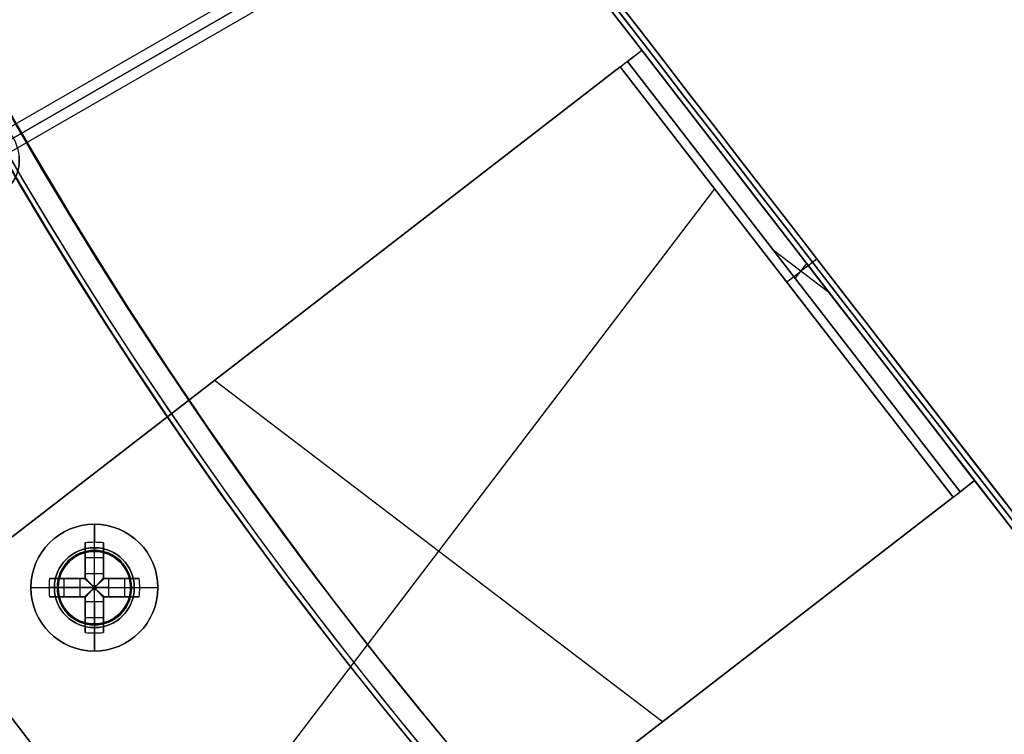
# Model space of a CAD drawing. Header units: millimetres. Extents: x -83 to 676, y -83 to 676.
# Tile 91 of 256: x 88 to 142, y 143 to 182. Entities that reach past the tile are written whole.
import ezdxf

# ---------------------------------------------------------------- set-up
doc = ezdxf.new("R2010")
doc.units = ezdxf.units.MM
doc.header["$MEASUREMENT"] = 0
doc.layers.add('IGES level 0', color=7, linetype='Continuous', true_color=0xff7878)

msp = doc.modelspace()

# ---------------------------------------------------------------- linework, layer by layer
at = {"layer": 'IGES level 0', "color": 254, "true_color": 0xcad1ee}
for p, q in [((259.827, 276.02, 469.876), (72.142, 167.66, 94.506)), ((72.892, 167.4, 94.206), (260.577, 275.76, 469.576)), ((260.577, 275.76, 469.576), (72.892, 167.4, 94.206)), ((259.677, 275.24, 470.176), (71.992, 166.88, 94.806)), ((71.992, 166.88, 94.806), (259.677, 275.24, 470.176)), ((260.427, 274.98, 469.876), (72.742, 166.62, 94.506)), ((121.17, 179.948, 8), (121.961, 180.559, 8)), ((121.17, 179.948, 28), (121.961, 180.559, 28)), ((121.961, 180.559, 8), (121.961, 180.559, 46.5)), ((82.4, 149.983, 47), (120.775, 179.642, 47)), ((120.775, 179.642, 48), (82.4, 149.983, 48)), ((121.17, 179.948, 46.5), (121.17, 179.948, 8)), ((102.181, 165.271, 48), (102.181, 165.271, 47)), ((140.307, 156.822, 8), (139.516, 156.211, 8)), ((139.516, 156.211, 28), (140.307, 156.822, 28)), ((140.307, 156.822, 46.5), (140.307, 156.822, 8)), ((139.12, 155.905, 47), (100.746, 126.246, 47)), ((100.746, 126.246, 48), (139.12, 155.905, 48)), ((139.516, 156.211, 8), (139.516, 156.211, 46.5)), ((92.305, 152.851, 47), (92.305, 152.851, 45.8)), ((93, 152.51, 47), (93, 152.51, 48)), ((93, 152.51, 48), (93, 152.51, 47)), ((90.197, 152.131, 48), (90.197, 152.131, 47)), ((89.856, 151.437, 45.8), (89.856, 151.437, 47)), ((89.856, 151.437, 47), (89.856, 151.437, 45.8)), ((93.719, 150.401, 47), (93.719, 150.401, 45.8)), ((93.719, 150.401, 45.8), (93.719, 150.401, 47)), ((82.4, 149.983, 48), (100.746, 126.246, 48)), ((100.746, 126.246, 47), (82.4, 149.983, 47)), ((82.4, 149.983, 47.5), (100.746, 126.246, 47.5)), ((90.576, 149.328, 48), (90.576, 149.328, 47)), ((90.576, 149.328, 47), (90.576, 149.328, 48)), ((93.379, 149.707, 48), (93.379, 149.707, 47)), ((91.27, 148.987, 47), (91.27, 148.987, 45.8))]:
    msp.add_line(p, q, dxfattribs=at)
at = {"layer": 'IGES level 0', "color": 6, "true_color": 0xff00ff}
for p, q in [((76.097, 239.901, -6), (186.172, 97.481, -6)), ((76.572, 240.268, -6), (186.646, 97.848, -6)), ((131.134, 168.691, -133.5), (131.609, 169.058, -133.5)), ((131.134, 168.691, 121.5), (131.609, 169.058, 121.5)), ((131.609, 169.058, -133.5), (131.609, 169.058, 121.5)), ((131.134, 168.691, -133.5), (131.134, 168.691, 121.5))]:
    msp.add_line(p, q, dxfattribs=at)
at = {"layer": 'IGES level 0', "color": 70, "true_color": 0x66ff00}
for p, q in [((121.17, 179.948, 8), (121.961, 180.559, 8)), ((140.307, 156.822, 8), (121.961, 180.559, 8)), ((121.961, 180.559, 8), (121.961, 180.559, 46.5)), ((121.961, 180.559, 46.5), (140.307, 156.822, 46.5)), ((121.961, 180.559, 27.25), (140.307, 156.822, 27.25)), ((140.307, 156.822, 46.5), (121.961, 180.559, 46.5)), ((121.961, 180.559, 8), (140.307, 156.822, 8)), ((120.775, 179.642, 48), (82.4, 149.983, 48)), ((120.775, 179.642, 47), (82.4, 149.983, 47)), ((120.775, 179.642, 48), (139.12, 155.905, 48)), ((139.12, 155.905, 48), (120.775, 179.642, 48)), ((120.775, 179.642, 47), (139.12, 155.905, 47)), ((139.12, 155.905, 47), (120.775, 179.642, 47)), ((139.516, 156.211, 8), (121.17, 179.948, 8)), ((121.17, 179.948, 8), (121.17, 179.948, 46.5)), ((121.17, 179.948, 46.5), (139.516, 156.211, 46.5)), ((139.516, 156.211, 8), (121.17, 179.948, 8)), ((121.17, 179.948, 27.25), (139.516, 156.211, 27.25)), ((139.516, 156.211, 46.5), (121.17, 179.948, 46.5)), ((125.974, 172.915, 48), (95.547, 132.973, 48)), ((125.974, 172.915, 47), (95.547, 132.973, 47)), ((129.202, 169.556, 8), (132.275, 167.214, 8)), ((130.425, 167.973, 8), (131.052, 168.797, 8)), ((131.134, 168.691, 8), (131.134, 168.691, 46.5)), ((130.343, 168.079, 8), (130.343, 168.079, 46.5)), ((98.407, 162.355, 48), (123.113, 143.534, 48)), ((98.407, 162.355, 47), (123.113, 143.534, 47)), ((140.307, 156.822, 8), (139.516, 156.211, 8)), ((140.307, 156.822, 46.5), (140.307, 156.822, 8)), ((100.746, 126.246, 48), (139.12, 155.905, 48)), ((100.746, 126.246, 47), (139.12, 155.905, 47)), ((139.516, 156.211, 46.5), (139.516, 156.211, 8)), ((82.4, 149.983, 48), (100.746, 126.246, 48)), ((82.4, 149.983, 47), (100.746, 126.246, 47))]:
    msp.add_line(p, q, dxfattribs=at)
at = {"layer": 'IGES level 0', "color": 1, "true_color": 0xff0808}
for p, q in [((91.788, 153.119, 48), (91.788, 154.419, 48)), ((91.288, 151.705, 48.463), (91.288, 153.394, 50.13)), ((91.288, 153.394, 50.13), (91.288, 151.705, 48.463)), ((91.788, 151.705, 48.463), (91.788, 153.419, 50.155)), ((92.288, 153.394, 50.13), (92.288, 151.705, 48.463)), ((92.288, 151.705, 48.463), (92.288, 153.394, 50.13)), ((91.288, 151.419, 49.699), (91.288, 152.957, 49.699)), ((91.288, 152.575, 49.322), (92.288, 152.575, 49.322)), ((91.788, 152.919, 47.8), (91.788, 152.919, 40)), ((91.788, 148.919, 40), (91.788, 152.919, 40)), ((91.788, 152.919, 40), (91.788, 152.919, 47.8)), ((92.288, 152.957, 49.699), (92.288, 151.419, 49.699)), ((91.288, 152.406, 49.155), (91.288, 152.406, 50.83)), ((92.288, 152.406, 49.155), (92.288, 152.406, 50.83)), ((91.288, 151.705, 48.463), (92.288, 151.705, 48.463)), ((91.288, 151.705, 48.463), (92.288, 151.705, 48.463)), ((88.288, 150.919, 48), (89.588, 150.919, 48)), ((91.001, 150.919, 48.463), (89.288, 150.919, 50.155)), ((89.313, 151.419, 50.13), (91.001, 151.419, 48.463)), ((91.001, 151.419, 48.463), (89.313, 151.419, 50.13)), ((89.75, 151.419, 49.699), (91.288, 151.419, 49.699)), ((89.788, 150.919, 47.8), (89.788, 150.919, 40)), ((89.788, 150.919, 40), (93.788, 150.919, 40)), ((90.132, 150.419, 49.322), (90.132, 151.419, 49.322)), ((90.3, 151.419, 49.155), (90.3, 151.419, 50.83)), ((91.001, 150.419, 48.463), (91.001, 151.419, 48.463)), ((91.001, 150.419, 48.463), (91.001, 151.419, 48.463)), ((91.288, 151.419, 51.128), (91.288, 151.419, 48.27)), ((91.288, 151.419, 48.27), (91.288, 151.419, 51.128)), ((91.885, 151.017, 48.18), (91.69, 151.017, 48.18)), ((91.69, 151.017, 48.18), (91.69, 150.821, 48.18)), ((91.69, 151.017, 48.18), (91.69, 150.821, 48.18)), ((91.885, 151.017, 48.18), (91.69, 151.017, 48.18)), ((91.69, 150.919, 48.18), (91.885, 150.919, 48.18)), ((91.788, 151.017, 48.18), (91.788, 150.821, 48.18)), ((91.885, 150.821, 48.18), (91.885, 151.017, 48.18)), ((91.885, 150.821, 48.18), (91.885, 151.017, 48.18)), ((92.288, 151.419, 51.128), (92.288, 151.419, 48.27)), ((92.288, 151.419, 49.699), (93.826, 151.419, 49.699)), ((92.288, 151.419, 48.27), (92.288, 151.419, 51.128)), ((92.574, 151.419, 48.463), (94.262, 151.419, 50.13)), ((92.574, 151.419, 48.463), (92.574, 150.419, 48.463)), ((94.262, 151.419, 50.13), (92.574, 151.419, 48.463)), ((92.574, 151.419, 48.463), (92.574, 150.419, 48.463)), ((92.574, 150.919, 48.463), (94.288, 150.919, 50.155)), ((93.275, 151.419, 49.155), (93.275, 151.419, 50.83)), ((93.444, 151.419, 49.322), (93.444, 150.419, 49.322)), ((93.788, 150.919, 47.8), (93.788, 150.919, 40)), ((93.988, 150.919, 48), (95.288, 150.919, 48)), ((91.001, 150.419, 48.463), (89.313, 150.419, 50.13)), ((89.313, 150.419, 50.13), (91.001, 150.419, 48.463)), ((91.288, 150.419, 49.699), (89.75, 150.419, 49.699)), ((90.3, 150.419, 49.155), (90.3, 150.419, 50.83)), ((91.288, 150.419, 51.128), (91.288, 150.419, 48.27)), ((91.288, 150.419, 48.27), (91.288, 150.419, 51.128)), ((91.288, 148.881, 49.699), (91.288, 150.419, 49.699)), ((91.69, 150.821, 48.18), (91.885, 150.821, 48.18)), ((91.69, 150.821, 48.18), (91.885, 150.821, 48.18)), ((92.288, 150.419, 51.128), (92.288, 150.419, 48.27)), ((92.288, 150.419, 49.699), (92.288, 148.881, 49.699)), ((92.288, 150.419, 48.27), (92.288, 150.419, 51.128)), ((93.826, 150.419, 49.699), (92.288, 150.419, 49.699)), ((94.262, 150.419, 50.13), (92.574, 150.419, 48.463)), ((92.574, 150.419, 48.463), (94.262, 150.419, 50.13)), ((93.275, 150.419, 49.155), (93.275, 150.419, 50.83)), ((91.288, 148.444, 50.13), (91.288, 150.133, 48.463)), ((92.288, 150.133, 48.463), (91.288, 150.133, 48.463)), ((91.288, 150.133, 48.463), (91.288, 148.444, 50.13)), ((92.288, 150.133, 48.463), (91.288, 150.133, 48.463)), ((91.788, 150.133, 48.463), (91.788, 148.419, 50.155)), ((92.288, 150.133, 48.463), (92.288, 148.444, 50.13)), ((92.288, 148.444, 50.13), (92.288, 150.133, 48.463)), ((91.288, 149.432, 49.155), (91.288, 149.432, 50.83)), ((92.288, 149.263, 49.322), (91.288, 149.263, 49.322)), ((92.288, 149.432, 49.155), (92.288, 149.432, 50.83)), ((91.788, 148.919, 40), (91.788, 148.919, 47.8)), ((91.788, 148.919, 47.8), (91.788, 148.919, 40)), ((91.788, 147.419, 48), (91.788, 148.719, 48))]:
    msp.add_line(p, q, dxfattribs=at)
at = {"layer": 'IGES level 0', "color": 153, "true_color": 0x5393cf}
for centre, radius in [((296.5, 296.5), 296.5), ((296.5, 296.5, -1.2), 296.5), ((296.5, 296.5), 241), ((296.5, 296.5, -1.2), 241)]:
    msp.add_circle(centre, radius, dxfattribs=at)
at = {"layer": 'IGES level 0'}
for centre, radius in [((296.5, 296.5, 47), 296.5), ((296.5, 296.5), 296.5), ((296.5, 296.5, 47), 295.3), ((296.5, 296.5), 295.3)]:
    msp.add_circle(centre, radius, dxfattribs=at)
at = {"layer": 'IGES level 0', "color": 124, "true_color": 0x1aa180}
for centre, radius in [((296.5, 296.5, 47), 295), ((296.5, 296.5, 45.8), 295), ((296.5, 296.5, 47), 242.5), ((296.5, 296.5, 45.8), 242.5), ((91.788, 150.919, 47), 2), ((91.788, 150.919, 45.8), 2)]:
    msp.add_circle(centre, radius, dxfattribs=at)
at = {"layer": 'IGES level 0', "color": 31, "true_color": 0xffba87}
for centre, radius in [((296.5, 296.5), 242.2), ((296.5, 296.5, 47), 242.2), ((296.5, 296.5), 241), ((296.5, 296.5, 47), 241)]:
    msp.add_circle(centre, radius, dxfattribs=at)
at = {"layer": 'IGES level 0', "color": 254, "true_color": 0xcad1ee, "extrusion": (0.433013, 0.25, 0.866025)}
msp.add_circle((108.527, -79.452, 185.437), 2.25, dxfattribs=at)
at = {"layer": 'IGES level 0', "color": 1, "true_color": 0xff0808}
for centre, radius in [((91.788, 150.919, 48), 3.5), ((91.788, 150.919, 48), 2.2), ((91.788, 150.919, 40), 2)]:
    msp.add_circle(centre, radius, dxfattribs=at)
at = {"layer": 'IGES level 0', "color": 70, "true_color": 0x66ff00}
for centre in [(91.788, 150.919, 48), (91.788, 150.919, 47)]:
    msp.add_circle(centre, 2, dxfattribs=at)
at = {"layer": 'IGES level 0'}
for centre, radius, start, end in [((296.5, 296.5), 296.5, 45, 225), ((296.5, 296.5, 47), 296.5, 45, 225), ((296.5, 296.5, 23.5), 296.5, 45, 225), ((296.5, 296.5, 47), 295.3, 45, 225), ((296.5, 296.5), 295.3, 45, 225), ((296.5, 296.5, 23.5), 295.3, 45, 225), ((296.5, 296.5), 296.5, 225, 45), ((296.5, 296.5, 47), 296.5, 225, 45), ((296.5, 296.5, 23.5), 296.5, 225, 45), ((296.5, 296.5, 47), 295.3, 225, 45), ((296.5, 296.5), 295.3, 225, 45), ((296.5, 296.5, 23.5), 295.3, 225, 45)]:
    msp.add_arc(centre, radius, start, end, dxfattribs=at)
at = {"layer": 'IGES level 0', "color": 31, "true_color": 0xffba87}
for centre, radius, start, end in [((296.5, 296.5), 242.2, 315, 135), ((296.5, 296.5, 47), 242.2, 315, 135), ((296.5, 296.5, 23.5), 242.2, 315, 135), ((296.5, 296.5, 47), 241, 315, 135), ((296.5, 296.5), 241, 315, 135), ((296.5, 296.5, 23.5), 241, 315, 135), ((296.5, 296.5), 242.2, 135, 315), ((296.5, 296.5, 47), 242.2, 135, 315), ((296.5, 296.5, 23.5), 242.2, 135, 315), ((296.5, 296.5, 47), 241, 135, 315), ((296.5, 296.5), 241, 135, 315), ((296.5, 296.5, 23.5), 241, 135, 315)]:
    msp.add_arc(centre, radius, start, end, dxfattribs=at)
at = {"layer": 'IGES level 0', "color": 153, "true_color": 0x5393cf}
for centre, radius in [((296.5, 296.5, -1.2), 296.5), ((296.5, 296.5), 296.5), ((296.5, 296.5, -0.6), 296.5), ((296.5, 296.5, -1.2), 241), ((296.5, 296.5), 241), ((296.5, 296.5, -0.6), 241)]:
    msp.add_arc(centre, radius, 165, 345, dxfattribs=at)
at = {"layer": 'IGES level 0', "color": 124, "true_color": 0x1aa180}
for centre, radius in [((296.5, 296.5, 45.8), 295), ((296.5, 296.5, 47), 295), ((296.5, 296.5, 46.4), 295), ((296.5, 296.5, 45.8), 242.5), ((296.5, 296.5, 47), 242.5), ((296.5, 296.5, 46.4), 242.5)]:
    msp.add_arc(centre, radius, 165, 345, dxfattribs=at)
at = {"layer": 'IGES level 0', "color": 6, "true_color": 0xff00ff, "extrusion": (0.791224, 0.611527, 7.07385e-15)}
msp.add_arc((53.28, -43.5, 206.916), 90, 180, 0, dxfattribs=at)
at = {"layer": 'IGES level 0', "color": 6, "true_color": 0xff00ff, "extrusion": (0.791224, 0.611527, -7.07385e-15)}
msp.add_arc((53.28, 31.5, 206.916), 90, 360, 180, dxfattribs=at)
at = {"layer": 'IGES level 0', "color": 6, "true_color": 0xff00ff, "extrusion": (0.791224, 0.611527, 5.61416e-17)}
msp.add_arc((53.28, 31.5, 206.916), 90, 0, 180, dxfattribs=at)
at = {"layer": 'IGES level 0', "color": 6, "true_color": 0xff00ff, "extrusion": (0.791224, 0.611527, -5.61416e-17)}
msp.add_arc((53.28, -43.5, 206.916), 90, 180, 0, dxfattribs=at)
at = {"layer": 'IGES level 0', "color": 6, "true_color": 0xff00ff, "extrusion": (0.791224, 0.611527, 0)}
for centre, start, end in [((53.28, -43.5, 207.216), 180, 0), ((53.28, 31.5, 207.216), 0, 180)]:
    msp.add_arc(centre, 90, start, end, dxfattribs=at)
at = {"layer": 'IGES level 0', "color": 6, "true_color": 0xff00ff, "extrusion": (0.791224, 0.611527, 1.40354e-16)}
msp.add_arc((53.28, 31.5, 207.516), 90, 0, 180, dxfattribs=at)
msp.add_arc((53.28, 31.5, 207.516), 90, 0, 180, dxfattribs=at)
at = {"layer": 'IGES level 0', "color": 6, "true_color": 0xff00ff, "extrusion": (0.791224, 0.611527, -1.40354e-16)}
msp.add_arc((53.28, -43.5, 207.516), 90, 180, 0, dxfattribs=at)
msp.add_arc((53.28, -43.5, 207.516), 90, 180, 0, dxfattribs=at)
at = {"layer": 'IGES level 0', "color": 254, "true_color": 0xcad1ee, "extrusion": (-0.611527, 0.791224, -4.94191e-13)}
msp.add_arc((-205.416, 46.5, 68.28), 1.5, 90, 180, dxfattribs=at)
at = {"layer": 'IGES level 0', "color": 70, "true_color": 0x66ff00, "extrusion": (-0.611527, 0.791224, -4.94191e-13)}
msp.add_arc((-205.416, 46.5, 68.28), 1.5, 90, 180, dxfattribs=at)
at = {"layer": 'IGES level 0', "color": 254, "true_color": 0xcad1ee, "extrusion": (-0.611527, 0.791224, -3.3772e-14)}
msp.add_arc((-205.416, 46.5, 68.28), 0.5, 90, 180, dxfattribs=at)
at = {"layer": 'IGES level 0', "color": 70, "true_color": 0x66ff00, "extrusion": (-0.611527, 0.791224, 6.06689e-13)}
msp.add_arc((-205.416, 46.5, 68.28), 0.5, 90, 180, dxfattribs=at)
at = {"layer": 'IGES level 0', "color": 254, "true_color": 0xcad1ee, "extrusion": (0.433013, 0.25, 0.866025)}
msp.add_arc((108.527, -79.452, 185.437), 2.25, 63.4349, 243.4349, dxfattribs=at)
at = {"layer": 'IGES level 0', "color": 70, "true_color": 0x66ff00, "extrusion": (-0.611527, 0.791224, 6.19593e-12)}
for radius in [1.5, 0.5]:
    msp.add_arc((-205.416, 46.5, 53.28), radius, 90, 180, dxfattribs=at)
at = {"layer": 'IGES level 0', "color": 254, "true_color": 0xcad1ee, "extrusion": (-0.611527, 0.791224, 1.79879e-14)}
msp.add_arc((-205.416, 46.5, 38.28), 1.5, 90, 180, dxfattribs=at)
at = {"layer": 'IGES level 0', "color": 70, "true_color": 0x66ff00, "extrusion": (-0.611527, 0.791224, 1.79283e-14)}
msp.add_arc((-205.416, 46.5, 38.28), 1.5, 90, 180, dxfattribs=at)
at = {"layer": 'IGES level 0', "color": 254, "true_color": 0xcad1ee, "extrusion": (-0.611527, 0.791224, 6.93699e-13)}
msp.add_arc((-205.416, 46.5, 38.28), 0.5, 90, 180, dxfattribs=at)
at = {"layer": 'IGES level 0', "color": 70, "true_color": 0x66ff00, "extrusion": (-0.611527, 0.791224, -1.24769e-13)}
msp.add_arc((-205.416, 46.5, 38.28), 0.5, 90, 180, dxfattribs=at)
at = {"layer": 'IGES level 0', "color": 1, "true_color": 0xff0808}
for centre, radius, start, end in [((91.788, 150.919, 48), 3.5, 0, 180), ((91.788, 150.919, 48), 2.2, 90, 270), ((91.788, 150.919, 48), 2.2, 270, 90), ((91.788, 150.919, 47.941), 2.059, 90, 270), ((91.788, 150.919, 40), 2, 90, 270), ((91.788, 150.919, 47.8), 2, 90, 270), ((91.788, 150.919, 43.9), 2, 90, 270), ((91.788, 150.919, 47.8), 2, 90, 270), ((91.788, 150.919, 47.941), 2.059, 270, 90), ((91.788, 150.919, 47.8), 2, 270, 90), ((91.788, 150.919, 40), 2, 270, 90), ((91.788, 150.919, 47.8), 2, 270, 90), ((91.788, 150.919, 43.9), 2, 270, 90), ((91.788, 150.919, 48), 3.5, 180, 0)]:
    msp.add_arc(centre, radius, start, end, dxfattribs=at)
at = {"layer": 'IGES level 0', "color": 1, "true_color": 0xff0808, "extrusion": (1, 0, 0)}
for centre, radius, start, end in [((150.919, 47.686, 91.788), 3.514, 5.1275, 44.6488), ((150.919, 47.686, 91.288), 3.478, 44.6488, 81.7352), ((151.017, 49.16, 91.288), 0.98, 296.5596, 314.6488), ((151.017, 49.16, 91.788), 0.98, 270, 314.6488), ((151.017, 49.16, 92.288), 0.98, 296.5596, 314.6488), ((150.821, 49.16, 91.288), 0.98, 225.3512, 243.4404), ((150.821, 49.16, 91.288), 0.98, 225.3512, 243.4404), ((150.821, 49.16, 91.788), 0.98, 225.3512, 270), ((150.821, 49.16, 92.288), 0.98, 225.3512, 243.4404), ((148.719, 47.8, 91.788), 0.2, 0, 90), ((150.919, 47.686, 91.788), 3.514, 135.3512, 174.8725)]:
    msp.add_arc(centre, radius, start, end, dxfattribs=at)
at = {"layer": 'IGES level 0', "color": 1, "true_color": 0xff0808, "extrusion": (-2.89943e-14, -0.70276, 0.711427)}
msp.add_arc((91.788, 140.88, -72.135), 3.514, 81.8199, 98.1801, dxfattribs=at)
at = {"layer": 'IGES level 0', "color": 1, "true_color": 0xff0808, "extrusion": (-7.5235e-15, -0.70276, 0.711427)}
msp.add_arc((91.788, 140.88, -72.135), 3.514, 81.8199, 98.1801, dxfattribs=at)
at = {"layer": 'IGES level 0', "color": 1, "true_color": 0xff0808, "extrusion": (1, 2.34791e-14, 3.2222e-14)}
msp.add_arc((150.919, 47.686, 91.288), 3.478, 44.6488, 81.7352, dxfattribs=at)
at = {"layer": 'IGES level 0', "color": 1, "true_color": 0xff0808, "extrusion": (1, 1.7154e-13, -1.7154e-13)}
msp.add_arc((153.119, 47.8, 91.788), 0.2, 90, 180, dxfattribs=at)
at = {"layer": 'IGES level 0', "color": 1, "true_color": 0xff0808, "extrusion": (1, -1.7154e-13, 1.7154e-13)}
msp.add_arc((153.119, 47.8, 91.788), 0.2, 90, 180, dxfattribs=at)
at = {"layer": 'IGES level 0', "color": 1, "true_color": 0xff0808, "extrusion": (1, -7.0984e-14, -1.40476e-13)}
msp.add_arc((150.919, 47.686, 92.288), 3.478, 44.6488, 81.7352, dxfattribs=at)
at = {"layer": 'IGES level 0', "color": 1, "true_color": 0xff0808, "extrusion": (1, 5.89711e-14, 1.0246e-13)}
msp.add_arc((150.919, 47.686, 92.288), 3.478, 44.6488, 81.7352, dxfattribs=at)
at = {"layer": 'IGES level 0', "color": 254, "true_color": 0xcad1ee}
for centre, start, end in [((91.788, 150.919, 48), 52.7, 232.7), ((91.788, 150.919, 47), 52.7, 232.7), ((91.788, 150.919, 47.5), 52.7, 232.7), ((91.788, 150.919, 47), 345, 165), ((91.788, 150.919, 45.8), 345, 165), ((91.788, 150.919, 46.4), 345, 165), ((91.788, 150.919, 48), 232.7, 52.7), ((91.788, 150.919, 47), 232.7, 52.7), ((91.788, 150.919, 47.5), 232.7, 52.7), ((91.788, 150.919, 47), 165, 345), ((91.788, 150.919, 45.8), 165, 345), ((91.788, 150.919, 46.4), 165, 345)]:
    msp.add_arc(centre, 2, start, end, dxfattribs=at)
at = {"layer": 'IGES level 0', "color": 1, "true_color": 0xff0808, "extrusion": (1, -6.78967e-13, 9.48225e-13)}
msp.add_arc((151.017, 49.16, 91.288), 0.98, 296.5596, 314.6488, dxfattribs=at)
at = {"layer": 'IGES level 0', "color": 1, "true_color": 0xff0808, "extrusion": (1, 1.35793e-12, -1.89645e-12)}
msp.add_arc((151.017, 49.16, 92.288), 0.98, 296.5596, 314.6488, dxfattribs=at)
at = {"layer": 'IGES level 0', "color": 1, "true_color": 0xff0808, "extrusion": (0, 1, 0)}
for centre, radius, start, end in [((-91.788, 47.686, 150.919), 3.514, 5.1275, 44.6488), ((-91.788, 47.686, 151.419), 3.478, 44.6488, 81.7352), ((-91.69, 49.16, 150.919), 0.98, 270, 314.6488), ((-91.885, 49.16, 150.919), 0.98, 225.3512, 270), ((-91.788, 47.686, 151.419), 3.478, 98.2648, 135.3512), ((-91.885, 49.16, 151.419), 0.98, 225.3512, 243.4404), ((-91.885, 49.16, 151.419), 0.98, 225.3512, 243.4404), ((-91.788, 47.686, 150.919), 3.514, 135.3512, 174.8725), ((-91.69, 49.16, 150.419), 0.98, 296.5596, 314.6488), ((-91.788, 47.686, 150.419), 3.478, 98.2648, 135.3512), ((-91.885, 49.16, 150.419), 0.98, 225.3512, 243.4404)]:
    msp.add_arc(centre, radius, start, end, dxfattribs=at)
at = {"layer": 'IGES level 0', "color": 1, "true_color": 0xff0808, "extrusion": (-1.81855e-13, 1, 9.75546e-14)}
msp.add_arc((-91.788, 47.686, 150.919), 3.514, 5.1275, 44.6488, dxfattribs=at)
at = {"layer": 'IGES level 0', "color": 1, "true_color": 0xff0808, "extrusion": (0.70276, -6.55738e-15, 0.711427)}
msp.add_arc((150.919, -31.788, 98.43), 3.514, 81.8199, 98.1801, dxfattribs=at)
at = {"layer": 'IGES level 0', "color": 1, "true_color": 0xff0808, "extrusion": (0.70276, 8.92369e-15, 0.711427)}
msp.add_arc((150.919, -31.788, 98.43), 3.514, 81.8199, 90, dxfattribs=at)
at = {"layer": 'IGES level 0', "color": 1, "true_color": 0xff0808, "extrusion": (0.70276, -5.75962e-14, 0.711427)}
msp.add_arc((150.919, -31.788, 98.43), 3.514, 90, 98.1801, dxfattribs=at)
at = {"layer": 'IGES level 0', "color": 1, "true_color": 0xff0808, "extrusion": (4.69582e-14, 1, -6.4444e-14)}
msp.add_arc((-91.788, 47.686, 151.419), 3.478, 44.6488, 81.7352, dxfattribs=at)
at = {"layer": 'IGES level 0', "color": 1, "true_color": 0xff0808, "extrusion": (2.1883e-10, 1, 2.87549e-11)}
msp.add_arc((-89.588, 47.8, 150.919), 0.2, 90, 180, dxfattribs=at)
at = {"layer": 'IGES level 0', "color": 1, "true_color": 0xff0808, "extrusion": (1.35793e-12, 1, 1.89645e-12)}
msp.add_arc((-91.69, 49.16, 151.419), 0.98, 296.5596, 314.6488, dxfattribs=at)
at = {"layer": 'IGES level 0', "color": 1, "true_color": 0xff0808, "extrusion": (-1.35793e-12, 1, -1.89645e-12)}
for centre in [(-91.69, 49.16, 151.419), (-91.69, 49.16, 150.419)]:
    msp.add_arc(centre, 0.98, 296.5596, 314.6488, dxfattribs=at)
at = {"layer": 'IGES level 0', "color": 1, "true_color": 0xff0808, "extrusion": (0.689371, -0.689371, -0.222565)}
msp.add_arc((171.619, 37.668, -52.03), 0.08, 257.4403, 282.5475, dxfattribs=at)
at = {"layer": 'IGES level 0', "color": 1, "true_color": 0xff0808, "extrusion": (0.702705, -0.702705, -0.111406)}
msp.add_arc((171.619, 43.275, -47.265), 0.08, 263.7148, 276.3569, dxfattribs=at)
at = {"layer": 'IGES level 0', "color": 1, "true_color": 0xff0808, "extrusion": (0.702705, 0.702705, 0.111406)}
msp.add_arc((41.812, 28.814, 176.264), 0.08, 263.6431, 276.2852, dxfattribs=at)
at = {"layer": 'IGES level 0', "color": 1, "true_color": 0xff0808, "extrusion": (0.689371, 0.689371, 0.222565)}
msp.add_arc((41.812, 8.778, 178.581), 0.08, 257.4525, 282.5597, dxfattribs=at)
at = {"layer": 'IGES level 0', "color": 1, "true_color": 0xff0808, "extrusion": (7.0984e-14, 1, 1.40476e-13)}
msp.add_arc((-91.788, 47.686, 151.419), 3.478, 98.2648, 135.3512, dxfattribs=at)
at = {"layer": 'IGES level 0', "color": 1, "true_color": 0xff0808, "extrusion": (2.18833e-10, 1, -2.87547e-11)}
msp.add_arc((-93.988, 47.8, 150.919), 0.2, 360, 90, dxfattribs=at)
at = {"layer": 'IGES level 0', "color": 1, "true_color": 0xff0808, "extrusion": (-0.70276, 1.65442e-14, 0.711427)}
msp.add_arc((-150.919, 98.812, -30.58), 3.514, 81.8199, 98.1801, dxfattribs=at)
at = {"layer": 'IGES level 0', "color": 1, "true_color": 0xff0808, "extrusion": (-0.70276, -3.91748e-14, 0.711427)}
msp.add_arc((-150.919, 98.812, -30.58), 3.514, 90, 98.1801, dxfattribs=at)
at = {"layer": 'IGES level 0', "color": 1, "true_color": 0xff0808, "extrusion": (-0.70276, 7.16493e-14, 0.711427)}
msp.add_arc((-150.919, 98.812, -30.58), 3.514, 81.8199, 90, dxfattribs=at)
at = {"layer": 'IGES level 0', "color": 1, "true_color": 0xff0808, "extrusion": (-5.72625e-14, 1, -3.97518e-14)}
msp.add_arc((-91.788, 47.686, 150.919), 3.514, 135.3512, 174.8725, dxfattribs=at)
at = {"layer": 'IGES level 0', "color": 1, "true_color": 0xff0808, "extrusion": (-7.0984e-14, 1, 1.40476e-13)}
msp.add_arc((-91.788, 47.686, 150.419), 3.478, 44.6488, 81.7352, dxfattribs=at)
at = {"layer": 'IGES level 0', "color": 1, "true_color": 0xff0808, "extrusion": (-2.40259e-14, 1, 7.60319e-14)}
msp.add_arc((-91.788, 47.686, 150.419), 3.478, 44.6488, 81.7352, dxfattribs=at)
at = {"layer": 'IGES level 0', "color": 1, "true_color": 0xff0808, "extrusion": (1, 3.5492e-14, -7.0238e-14)}
msp.add_arc((150.919, 47.686, 91.288), 3.478, 98.2648, 135.3512, dxfattribs=at)
at = {"layer": 'IGES level 0', "color": 1, "true_color": 0xff0808, "extrusion": (1, 2.34791e-14, -3.2222e-14)}
msp.add_arc((150.919, 47.686, 91.288), 3.478, 98.2648, 135.3512, dxfattribs=at)
at = {"layer": 'IGES level 0', "color": 1, "true_color": 0xff0808, "extrusion": (0.689371, 0.689371, -0.222565)}
msp.add_arc((41.812, 85.171, 156.048), 0.08, 257.4403, 282.5475, dxfattribs=at)
at = {"layer": 'IGES level 0', "color": 1, "true_color": 0xff0808, "extrusion": (0.702705, 0.702705, -0.111406)}
msp.add_arc((41.812, 67.052, 164.838), 0.08, 263.7148, 276.3569, dxfattribs=at)
at = {"layer": 'IGES level 0', "color": 1, "true_color": 0xff0808, "extrusion": (0.702705, -0.702705, 0.111406)}
msp.add_arc((171.619, 52.591, -35.839), 0.08, 263.6431, 276.2852, dxfattribs=at)
at = {"layer": 'IGES level 0', "color": 1, "true_color": 0xff0808, "extrusion": (0.689371, -0.689371, 0.222565)}
msp.add_arc((171.619, 56.28, -29.497), 0.08, 257.4525, 282.5597, dxfattribs=at)
at = {"layer": 'IGES level 0', "color": 1, "true_color": 0xff0808, "extrusion": (1, -1.20129e-14, 3.8016e-14)}
msp.add_arc((150.919, 47.686, 92.288), 3.478, 98.2648, 135.3512, dxfattribs=at)
at = {"layer": 'IGES level 0', "color": 1, "true_color": 0xff0808, "extrusion": (1, -3.5492e-14, 7.0238e-14)}
msp.add_arc((150.919, 47.686, 92.288), 3.478, 98.2648, 135.3512, dxfattribs=at)
at = {"layer": 'IGES level 0', "color": 1, "true_color": 0xff0808, "extrusion": (-2.40259e-14, 1, -7.60319e-14)}
msp.add_arc((-91.788, 47.686, 150.419), 3.478, 98.2648, 135.3512, dxfattribs=at)
at = {"layer": 'IGES level 0', "color": 1, "true_color": 0xff0808, "extrusion": (1, -6.78967e-13, -9.48225e-13)}
msp.add_arc((150.821, 49.16, 92.288), 0.98, 225.3512, 243.4404, dxfattribs=at)
at = {"layer": 'IGES level 0', "color": 1, "true_color": 0xff0808, "extrusion": (-1.35793e-12, 1, 1.89645e-12)}
msp.add_arc((-91.885, 49.16, 150.419), 0.98, 225.3512, 243.4404, dxfattribs=at)
at = {"layer": 'IGES level 0', "color": 1, "true_color": 0xff0808, "extrusion": (1, -1.7154e-13, -1.7154e-13)}
msp.add_arc((148.719, 47.8, 91.788), 0.2, 360, 90, dxfattribs=at)
at = {"layer": 'IGES level 0', "color": 1, "true_color": 0xff0808, "extrusion": (7.5235e-15, 0.70276, 0.711427)}
msp.add_arc((-91.788, -73.856, 139.985), 3.514, 81.8199, 98.1801, dxfattribs=at)
at = {"layer": 'IGES level 0', "color": 1, "true_color": 0xff0808, "extrusion": (2.89933e-14, 0.70276, 0.711427)}
msp.add_arc((-91.788, -73.856, 139.985), 3.514, 81.8199, 98.1801, dxfattribs=at)
at = {"layer": 'IGES level 0', "color": 1, "true_color": 0xff0808}
for points in [[(91.288, 151.419, 48.27), (91.288, 151.431, 48.273), (91.288, 151.443, 48.277), (91.288, 151.455, 48.283)], [(92.288, 151.455, 48.283), (92.288, 151.443, 48.277), (92.288, 151.431, 48.273), (92.288, 151.419, 48.27)], [(91.252, 151.419, 48.283), (91.263, 151.419, 48.277), (91.275, 151.419, 48.273), (91.288, 151.419, 48.27)], [(92.288, 151.419, 48.27), (92.3, 151.419, 48.273), (92.312, 151.419, 48.277), (92.323, 151.419, 48.283)], [(91.288, 150.419, 48.27), (91.275, 150.419, 48.273), (91.263, 150.419, 48.277), (91.252, 150.419, 48.283)], [(91.288, 150.383, 48.283), (91.288, 150.395, 48.277), (91.288, 150.407, 48.273), (91.288, 150.419, 48.27)], [(92.288, 150.419, 48.27), (92.288, 150.407, 48.273), (92.288, 150.395, 48.277), (92.288, 150.383, 48.283)], [(92.323, 150.419, 48.283), (92.312, 150.419, 48.277), (92.3, 150.419, 48.273), (92.288, 150.419, 48.27)]]:
    msp.add_open_spline(points, degree=3, dxfattribs=at)
for points, knots in [([(91.69, 151.017, 48.18), (91.671, 151.037, 48.18), (91.654, 151.056, 48.18), (91.619, 151.094, 48.183), (91.602, 151.112, 48.184), (91.569, 151.148, 48.189), (91.554, 151.165, 48.191), (91.522, 151.199, 48.197), (91.507, 151.216, 48.2), (91.485, 151.24, 48.206), (91.478, 151.248, 48.208), (91.455, 151.272, 48.214), (91.44, 151.289, 48.218), (91.409, 151.322, 48.229), (91.394, 151.339, 48.234), (91.364, 151.371, 48.246), (91.35, 151.387, 48.253), (91.32, 151.419, 48.266), (91.306, 151.435, 48.273), (91.291, 151.451, 48.282), (91.289, 151.453, 48.282), (91.288, 151.455, 48.283)], [0, 0, 0, 0, 0.101614, 0.101614, 0.209673, 0.209673, 0.321553, 0.321553, 0.439036, 0.439036, 0.5, 0.5, 0.625, 0.625, 0.744934, 0.744934, 0.864797, 0.864797, 0.986554, 0.986554, 1, 1, 1, 1]), ([(91.288, 151.455, 48.283), (91.288, 151.448, 48.28), (91.288, 151.441, 48.277), (91.288, 151.429, 48.273), (91.288, 151.424, 48.271), (91.288, 151.419, 48.27)], [0, 0, 0, 0, 0.00002297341, 0.00002297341, 0.0000380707, 0.0000380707, 0.0000380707, 0.0000380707]), ([(92.288, 151.455, 48.283), (92.273, 151.439, 48.275), (92.258, 151.422, 48.268), (92.227, 151.388, 48.253), (92.211, 151.371, 48.246), (92.178, 151.336, 48.233), (92.162, 151.318, 48.227), (92.131, 151.284, 48.217), (92.116, 151.268, 48.212), (92.085, 151.234, 48.204), (92.069, 151.217, 48.2), (92.036, 151.18, 48.193), (92.019, 151.162, 48.191), (91.983, 151.123, 48.186), (91.965, 151.103, 48.183), (91.928, 151.063, 48.181), (91.91, 151.043, 48.18), (91.889, 151.02, 48.18), (91.887, 151.018, 48.18), (91.885, 151.017, 48.18)], [0, 0, 0, 0, 0.1290525, 0.1290525, 0.2567545, 0.2567545, 0.3846897, 0.3846897, 0.5, 0.5, 0.6264552, 0.6264552, 0.7497533, 0.7497533, 0.8748767, 0.8748767, 0.9893473, 0.9893473, 1, 1, 1, 1]), ([(92.288, 151.455, 48.283), (92.246, 151.41, 48.261), (92.204, 151.364, 48.242), (92.117, 151.269, 48.212), (92.072, 151.22, 48.2), (91.979, 151.119, 48.184), (91.932, 151.068, 48.18), (91.885, 151.017, 48.18)], [0, 0, 0, 0, 0.320257, 0.320257, 0.655825, 0.655825, 1, 1, 1, 1]), ([(92.288, 151.421, 48.271), (92.248, 151.385, 48.253), (92.183, 151.325, 48.228), (92.117, 151.264, 48.211), (92.091, 151.24, 48.206)], [0.0440597, 0.0440597, 0.0440597, 0.0440597, 0.3202573, 0.497, 0.497, 0.497, 0.497]), ([(92.288, 151.419, 48.27), (92.288, 151.426, 48.272), (92.288, 151.433, 48.274), (92.288, 151.445, 48.279), (92.288, 151.45, 48.281), (92.288, 151.455, 48.283)], [0, 0, 0, 0, 0.00002195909, 0.00002195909, 0.0000380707, 0.0000380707, 0.0000380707, 0.0000380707]), ([(91.288, 151.419, 48.27), (91.28, 151.419, 48.272), (91.273, 151.419, 48.274), (91.262, 151.419, 48.279), (91.257, 151.419, 48.281), (91.252, 151.419, 48.283)], [0, 0, 0, 0, 0.00002195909, 0.00002195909, 0.0000380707, 0.0000380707, 0.0000380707, 0.0000380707]), ([(91.252, 151.419, 48.283), (91.297, 151.378, 48.261), (91.342, 151.336, 48.242), (91.438, 151.248, 48.212), (91.487, 151.203, 48.2), (91.588, 151.111, 48.184), (91.639, 151.064, 48.18), (91.69, 151.017, 48.18)], [0, 0, 0, 0, 0.320257, 0.320257, 0.655825, 0.655825, 1, 1, 1, 1]), ([(91.252, 151.419, 48.283), (91.268, 151.404, 48.275), (91.284, 151.389, 48.268), (91.318, 151.358, 48.253), (91.336, 151.342, 48.246), (91.371, 151.31, 48.233), (91.389, 151.293, 48.227), (91.423, 151.262, 48.217), (91.439, 151.247, 48.212), (91.472, 151.217, 48.204), (91.49, 151.2, 48.2), (91.526, 151.167, 48.193), (91.545, 151.15, 48.191), (91.583, 151.115, 48.186), (91.603, 151.096, 48.183), (91.643, 151.059, 48.181), (91.663, 151.041, 48.18), (91.686, 151.02, 48.18), (91.688, 151.018, 48.18), (91.69, 151.017, 48.18)], [0, 0, 0, 0, 0.129053, 0.129053, 0.256755, 0.256755, 0.38469, 0.38469, 0.5, 0.5, 0.626455, 0.626455, 0.749753, 0.749753, 0.874877, 0.874877, 0.989347, 0.989347, 1, 1, 1, 1]), ([(91.286, 151.419, 48.271), (91.322, 151.38, 48.253), (91.382, 151.314, 48.228), (91.442, 151.248, 48.211), (91.466, 151.222, 48.206)], [0.0440598, 0.0440598, 0.0440598, 0.0440598, 0.3202573, 0.497, 0.497, 0.497, 0.497]), ([(91.885, 151.017, 48.18), (91.905, 151.035, 48.18), (91.925, 151.053, 48.18), (91.962, 151.087, 48.183), (91.981, 151.104, 48.184), (92.017, 151.137, 48.189), (92.034, 151.153, 48.191), (92.068, 151.184, 48.197), (92.084, 151.199, 48.2), (92.109, 151.222, 48.206), (92.117, 151.229, 48.208), (92.141, 151.251, 48.214), (92.158, 151.267, 48.218), (92.191, 151.297, 48.229), (92.207, 151.312, 48.234), (92.24, 151.342, 48.246), (92.256, 151.357, 48.253), (92.288, 151.386, 48.266), (92.303, 151.401, 48.273), (92.32, 151.416, 48.282), (92.322, 151.417, 48.282), (92.323, 151.419, 48.283)], [0, 0, 0, 0, 0.101614, 0.101614, 0.209673, 0.209673, 0.321553, 0.321553, 0.439036, 0.439036, 0.5, 0.5, 0.625, 0.625, 0.744934, 0.744934, 0.864797, 0.864797, 0.986554, 0.986554, 1, 1, 1, 1]), ([(92.323, 151.419, 48.283), (92.317, 151.419, 48.28), (92.309, 151.419, 48.277), (92.297, 151.419, 48.273), (92.293, 151.419, 48.271), (92.288, 151.419, 48.27)], [0, 0, 0, 0, 0.00002297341, 0.00002297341, 0.0000380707, 0.0000380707, 0.0000380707, 0.0000380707]), ([(91.69, 150.821, 48.18), (91.67, 150.803, 48.18), (91.651, 150.785, 48.18), (91.613, 150.751, 48.183), (91.594, 150.734, 48.184), (91.559, 150.701, 48.189), (91.541, 150.685, 48.191), (91.507, 150.654, 48.197), (91.491, 150.639, 48.2), (91.467, 150.616, 48.206), (91.459, 150.609, 48.208), (91.434, 150.586, 48.214), (91.417, 150.571, 48.218), (91.384, 150.54, 48.229), (91.368, 150.525, 48.234), (91.335, 150.496, 48.246), (91.319, 150.481, 48.253), (91.287, 150.452, 48.266), (91.272, 150.437, 48.273), (91.255, 150.422, 48.282), (91.253, 150.42, 48.282), (91.252, 150.419, 48.283)], [0, 0, 0, 0, 0.101614, 0.101614, 0.209673, 0.209673, 0.321553, 0.321553, 0.439036, 0.439036, 0.5, 0.5, 0.625, 0.625, 0.744934, 0.744934, 0.864797, 0.864797, 0.986554, 0.986554, 1, 1, 1, 1]), ([(91.252, 150.419, 48.283), (91.259, 150.419, 48.28), (91.266, 150.419, 48.277), (91.278, 150.419, 48.273), (91.283, 150.419, 48.271), (91.288, 150.419, 48.27)], [0, 0, 0, 0, 0.00002297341, 0.00002297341, 0.0000380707, 0.0000380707, 0.0000380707, 0.0000380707]), ([(91.288, 150.383, 48.283), (91.302, 150.399, 48.275), (91.318, 150.416, 48.268), (91.349, 150.45, 48.253), (91.365, 150.467, 48.246), (91.397, 150.502, 48.233), (91.413, 150.52, 48.227), (91.444, 150.554, 48.217), (91.459, 150.57, 48.212), (91.49, 150.604, 48.204), (91.506, 150.621, 48.2), (91.54, 150.658, 48.193), (91.556, 150.676, 48.191), (91.592, 150.714, 48.186), (91.61, 150.735, 48.183), (91.647, 150.775, 48.181), (91.665, 150.795, 48.18), (91.686, 150.817, 48.18), (91.688, 150.819, 48.18), (91.69, 150.821, 48.18)], [0, 0, 0, 0, 0.1290525, 0.1290525, 0.2567545, 0.2567545, 0.3846897, 0.3846897, 0.5, 0.5, 0.6264552, 0.6264552, 0.7497533, 0.7497533, 0.8748767, 0.8748767, 0.9893473, 0.9893473, 1, 1, 1, 1]), ([(91.288, 150.383, 48.283), (91.329, 150.428, 48.261), (91.371, 150.474, 48.242), (91.458, 150.569, 48.212), (91.503, 150.618, 48.2), (91.596, 150.719, 48.184), (91.643, 150.77, 48.18), (91.69, 150.821, 48.18)], [0, 0, 0, 0, 0.320257, 0.320257, 0.655825, 0.655825, 1, 1, 1, 1]), ([(91.288, 150.417, 48.271), (91.327, 150.453, 48.253), (91.392, 150.513, 48.228), (91.459, 150.574, 48.211), (91.485, 150.598, 48.206)], [0.0440597, 0.0440597, 0.0440597, 0.0440597, 0.3202573, 0.497, 0.497, 0.497, 0.497]), ([(91.288, 150.419, 48.27), (91.288, 150.412, 48.272), (91.288, 150.405, 48.274), (91.288, 150.393, 48.279), (91.288, 150.388, 48.281), (91.288, 150.383, 48.283)], [0, 0, 0, 0, 0.00002195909, 0.00002195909, 0.0000380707, 0.0000380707, 0.0000380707, 0.0000380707]), ([(92.323, 150.419, 48.283), (92.307, 150.434, 48.275), (92.291, 150.449, 48.268), (92.257, 150.48, 48.253), (92.24, 150.496, 48.246), (92.204, 150.528, 48.233), (92.187, 150.545, 48.227), (92.153, 150.576, 48.217), (92.136, 150.591, 48.212), (92.103, 150.621, 48.204), (92.085, 150.638, 48.2), (92.049, 150.671, 48.193), (92.031, 150.688, 48.191), (91.992, 150.723, 48.186), (91.972, 150.742, 48.183), (91.932, 150.778, 48.181), (91.912, 150.797, 48.18), (91.889, 150.818, 48.18), (91.887, 150.82, 48.18), (91.885, 150.821, 48.18)], [0, 0, 0, 0, 0.1290525, 0.1290525, 0.2567545, 0.2567545, 0.3846897, 0.3846897, 0.5, 0.5, 0.6264552, 0.6264552, 0.7497533, 0.7497533, 0.8748767, 0.8748767, 0.9893473, 0.9893473, 1, 1, 1, 1]), ([(91.885, 150.821, 48.18), (91.904, 150.801, 48.18), (91.921, 150.782, 48.18), (91.956, 150.744, 48.183), (91.973, 150.726, 48.184), (92.006, 150.69, 48.189), (92.022, 150.673, 48.191), (92.053, 150.639, 48.197), (92.068, 150.622, 48.2), (92.09, 150.598, 48.206), (92.098, 150.59, 48.208), (92.12, 150.566, 48.214), (92.136, 150.549, 48.218), (92.166, 150.516, 48.229), (92.181, 150.499, 48.234), (92.211, 150.467, 48.246), (92.226, 150.451, 48.253), (92.255, 150.419, 48.266), (92.269, 150.403, 48.273), (92.285, 150.386, 48.282), (92.286, 150.385, 48.282), (92.288, 150.383, 48.283)], [0, 0, 0, 0, 0.101614, 0.101614, 0.209673, 0.209673, 0.321553, 0.321553, 0.439036, 0.439036, 0.5, 0.5, 0.625, 0.625, 0.744934, 0.744934, 0.864797, 0.864797, 0.986554, 0.986554, 1, 1, 1, 1]), ([(92.323, 150.419, 48.283), (92.279, 150.46, 48.261), (92.233, 150.502, 48.242), (92.138, 150.59, 48.212), (92.088, 150.635, 48.2), (91.988, 150.727, 48.184), (91.936, 150.774, 48.18), (91.885, 150.821, 48.18)], [0, 0, 0, 0, 0.320257, 0.320257, 0.655825, 0.655825, 1, 1, 1, 1]), ([(92.289, 150.419, 48.271), (92.254, 150.458, 48.253), (92.194, 150.524, 48.228), (92.133, 150.59, 48.211), (92.109, 150.616, 48.206)], [0.0440597, 0.0440597, 0.0440597, 0.0440597, 0.3202573, 0.497, 0.497, 0.497, 0.497]), ([(92.288, 150.383, 48.283), (92.288, 150.39, 48.28), (92.288, 150.397, 48.277), (92.288, 150.409, 48.273), (92.288, 150.414, 48.271), (92.288, 150.419, 48.27)], [0, 0, 0, 0, 0.00002297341, 0.00002297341, 0.0000380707, 0.0000380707, 0.0000380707, 0.0000380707]), ([(92.288, 150.419, 48.27), (92.295, 150.419, 48.272), (92.302, 150.419, 48.274), (92.314, 150.419, 48.279), (92.319, 150.419, 48.281), (92.323, 150.419, 48.283)], [0, 0, 0, 0, 0.00002195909, 0.00002195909, 0.0000380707, 0.0000380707, 0.0000380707, 0.0000380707])]:
    msp.add_open_spline(points, degree=3, knots=knots, dxfattribs=at)
for points, weights in [([(91.69, 151.017, 48.18), (91.478, 151.248, 48.18), (91.288, 151.455, 48.283)], [1, 0.972991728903, 1]), ([(91.885, 151.017, 48.18), (92.116, 151.229, 48.18), (92.323, 151.419, 48.283)], [1, 0.972991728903, 1]), ([(91.69, 150.821, 48.18), (91.459, 150.609, 48.18), (91.252, 150.419, 48.283)], [1, 0.972991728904, 1]), ([(91.885, 150.821, 48.18), (92.098, 150.59, 48.18), (92.288, 150.383, 48.283)], [1, 0.972991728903, 1])]:
    msp.add_rational_spline(points, weights, degree=2, dxfattribs=at)

doc.saveas('drawing.dxf')
